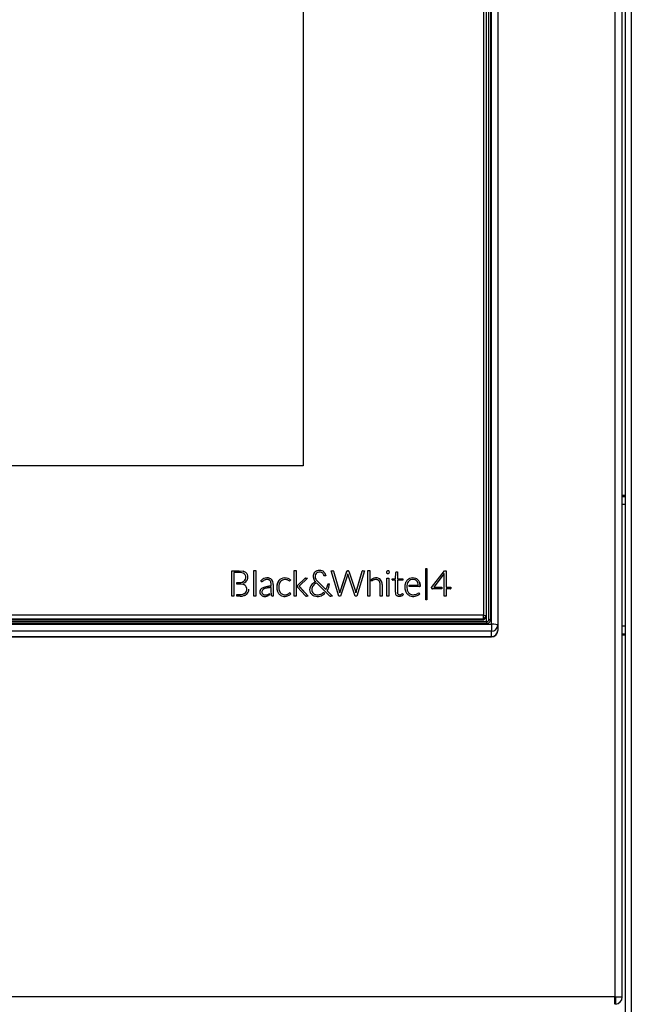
# Model space of a CAD drawing. Header units: millimetres. Extents: x 47 to 352, y 19 to 432.
# Tile 17 of 31: x 117 to 137, y 204 to 236. Entities that reach past the tile are written whole.
import ezdxf
from ezdxf.enums import TextEntityAlignment as Align

# ---------------------------------------------------------------- set-up
doc = ezdxf.new("R2010")
doc.units = ezdxf.units.MM
doc.layers.add('146338PRO-HÜLLEN', color=7, linetype='Continuous')
doc.layers.add('Standard', color=7, linetype='Continuous')
doc.styles.add('SEACAD_Arial', font='arial.ttf')
doc.dimstyles.new('ISO_(mm)', dxfattribs={"dimtxt": 3, "dimasz": 3, "dimexe": 1.5, "dimexo": 0, "dimgap": 0.75, "dimtad": 1, "dimlfac": 5, "dimtxsty": 'SEACAD_Arial', "dimblk1": '_SE_FILLED', "dimblk2": '_SE_FILLED', "dimsah": 1, "dimcen": 1.5, "dimadec": 0, "dimazin": 0, "dimtfac": 0.5, "dimtmove": 0, "dimatfit": 3, "dimfxl": 1, "dimarcsym": 0})

# ---------------------------------------------------------------- blocks, each defined once
blk = doc.blocks.new('SE')
at = {"layer": '146338PRO-HÜLLEN', "color": 7, "linetype": 'Continuous'}
for p, q in [((131.722, 216.508), (131.722, 253.627)), ((131.922, 253.603), (131.922, 216.484)), ((131.462, 253.403), (131.462, 216.798)), ((131.562, 216.786), (131.562, 253.391)), ((131.563, 216.59), (131.563, 253.36)), ((131.623, 253.367), (131.623, 216.619)), ((131.632, 216.649), (131.632, 253.442)), ((131.692, 253.45), (131.692, 216.657)), ((135.686, 249.368), (135.686, 204.54)), ((135.922, 204.54), (135.922, 249.368)), ((136.022, 172.604), (136.022, 249.404)), ((136.222, 172.604), (136.222, 249.404)), ((125.672, 248.609), (125.672, 221.592)), ((125.672, 221.592), (82.172, 221.592)), ((136.022, 220.644), (135.922, 220.644)), ((136.022, 220.604), (135.922, 220.604)), ((135.922, 220.364), (136.022, 220.364)), ((123.382, 218.227), (123.62, 218.227)), ((123.382, 218.227), (123.62, 218.227)), ((123.382, 217.412), (123.382, 218.227)), ((123.62, 218.227), (123.742, 218.214)), ((123.62, 218.227), (123.62, 218.227)), ((123.62, 218.227), (123.742, 218.214)), ((123.742, 218.214), (123.742, 218.213)), ((124.091, 218.231), (124.155, 218.231)), ((124.091, 217.412), (124.091, 218.231)), ((124.091, 218.23), (124.155, 218.23)), ((124.155, 218.231), (124.155, 217.412)), ((125.379, 218.231), (125.443, 218.231)), ((125.379, 217.412), (125.379, 218.231)), ((125.379, 218.23), (125.443, 218.23)), ((125.443, 218.231), (125.443, 217.412)), ((126.05, 218.182), (126.05, 218.182)), ((126.116, 218.222), (126.116, 218.222)), ((126.277, 218.223), (126.277, 218.223)), ((126.338, 218.187), (126.338, 218.187)), ((126.57, 218.227), (126.622, 218.227)), ((126.57, 218.227), (126.622, 218.227)), ((126.817, 217.412), (126.57, 218.227)), ((126.622, 218.227), (126.622, 218.227)), ((126.644, 218.211), (126.84, 217.548)), ((126.644, 218.21), (126.644, 218.211)), ((126.644, 218.21), (126.84, 217.548)), ((126.855, 217.547), (127.074, 218.209)), ((126.855, 217.546), (127.074, 218.208)), ((127.074, 218.209), (127.074, 218.208)), ((127.086, 218.224), (127.086, 218.224)), ((127.099, 218.227), (127.115, 218.227)), ((127.099, 218.227), (127.099, 218.227)), ((127.099, 218.227), (127.115, 218.227)), ((127.115, 218.227), (127.115, 218.227)), ((127.13, 218.222), (127.13, 218.222)), ((127.139, 218.209), (127.359, 217.544)), ((127.139, 218.209), (127.139, 218.209)), ((127.139, 218.209), (127.359, 217.544)), ((127.374, 217.549), (127.569, 218.209)), ((127.374, 217.549), (127.569, 218.208)), ((127.639, 218.222), (127.394, 217.412)), ((127.569, 218.208), (127.569, 218.209)), ((127.578, 218.222), (127.578, 218.222)), ((127.594, 218.227), (127.641, 218.227)), ((127.594, 218.227), (127.594, 218.227)), ((127.594, 218.227), (127.641, 218.227)), ((127.641, 218.227), (127.639, 218.222)), ((127.749, 218.231), (127.813, 218.231)), ((127.749, 217.412), (127.749, 218.231)), ((127.749, 218.23), (127.813, 218.23)), ((127.813, 218.231), (127.813, 217.412)), ((128.353, 218.197), (128.353, 218.197)), ((128.361, 218.21), (128.361, 218.21)), ((128.378, 218.222), (128.378, 218.222)), ((128.419, 218.219), (128.419, 218.22)), ((128.439, 218.199), (128.439, 218.199)), ((128.439, 218.197), (128.439, 218.197)), ((128.653, 218.181), (128.653, 218.182)), ((128.667, 218.187), (128.697, 218.187)), ((128.667, 218.187), (128.667, 218.187)), ((128.667, 218.187), (128.697, 218.187)), ((128.697, 218.187), (128.697, 217.97)), ((129.613, 218.298), (129.641, 218.298)), ((129.613, 218.298), (129.641, 218.298)), ((129.613, 217.293), (129.613, 218.298)), ((129.641, 218.298), (129.641, 217.293)), ((129.797, 217.691), (130.207, 218.229)), ((129.797, 217.691), (130.207, 218.228)), ((130.207, 218.229), (130.207, 218.228)), ((130.207, 218.229), (130.263, 218.229)), ((130.207, 218.228), (130.263, 218.228)), ((130.263, 218.229), (130.263, 217.696)), ((123.448, 218.172), (123.448, 217.412)), ((123.448, 218.172), (123.448, 218.172)), ((123.448, 218.172), (123.448, 217.412)), ((123.62, 218.172), (123.448, 218.172)), ((123.716, 217.864), (123.716, 217.864)), ((123.78, 217.901), (123.78, 217.901)), ((123.816, 217.952), (123.816, 217.952)), ((123.829, 218.171), (123.829, 218.171)), ((123.88, 218.103), (123.88, 218.102)), ((124.309, 217.904), (124.312, 217.906)), ((124.309, 217.904), (124.312, 217.906)), ((124.321, 217.884), (124.309, 217.904)), ((124.312, 217.906), (124.312, 217.906)), ((124.407, 217.975), (124.407, 217.975)), ((124.604, 217.983), (124.604, 217.983)), ((124.663, 217.94), (124.663, 217.94)), ((124.698, 217.872), (124.698, 217.872)), ((124.842, 217.82), (124.894, 217.915)), ((124.894, 217.915), (124.842, 217.82)), ((124.894, 217.915), (124.894, 217.915)), ((124.942, 217.88), (124.903, 217.803)), ((125.251, 217.904), (125.245, 217.899)), ((125.268, 217.928), (125.251, 217.904)), ((125.265, 217.93), (125.268, 217.928)), ((125.265, 217.93), (125.265, 217.93)), ((125.265, 217.93), (125.268, 217.927)), ((125.486, 217.749), (125.724, 217.974)), ((125.486, 217.749), (125.724, 217.974)), ((125.815, 217.988), (125.554, 217.742)), ((125.724, 217.974), (125.724, 217.974)), ((125.733, 217.982), (125.733, 217.981)), ((125.754, 217.988), (125.815, 217.988)), ((125.754, 217.988), (125.754, 217.988)), ((125.754, 217.988), (125.815, 217.988)), ((126.008, 218.124), (126.008, 218.124)), ((126.071, 217.867), (126.071, 217.867)), ((126.077, 217.959), (126.077, 217.959)), ((126.151, 217.868), (126.403, 217.622)), ((126.151, 217.868), (126.151, 217.868)), ((126.151, 217.868), (126.403, 217.621)), ((126.393, 218.066), (126.379, 218.063)), ((126.38, 218.134), (126.38, 218.134)), ((126.397, 218.067), (126.393, 218.066)), ((126.397, 218.07), (126.397, 218.067)), ((126.397, 218.07), (126.397, 218.07)), ((126.397, 218.07), (126.397, 218.067)), ((127.102, 218.115), (126.871, 217.412)), ((127.105, 218.126), (127.102, 218.115)), ((127.109, 218.115), (127.105, 218.126)), ((127.338, 217.415), (127.109, 218.115)), ((127.862, 217.945), (127.864, 217.947)), ((127.862, 217.945), (127.864, 217.947)), ((127.863, 217.893), (127.862, 217.945)), ((127.871, 217.899), (127.863, 217.893)), ((127.864, 217.947), (127.864, 217.947)), ((127.896, 217.968), (127.896, 217.968)), ((128.098, 217.982), (128.098, 217.982)), ((128.159, 217.938), (128.159, 217.938)), ((128.196, 217.866), (128.196, 217.866)), ((128.364, 217.987), (128.427, 217.987)), ((128.364, 217.987), (128.427, 217.987)), ((128.364, 217.412), (128.364, 217.987)), ((128.427, 217.987), (128.427, 217.412)), ((128.536, 217.964), (128.634, 217.971)), ((128.536, 217.964), (128.634, 217.971)), ((128.536, 217.938), (128.536, 217.964)), ((128.633, 217.921), (128.555, 217.921)), ((128.633, 217.538), (128.633, 217.921)), ((128.634, 217.971), (128.648, 218.17)), ((128.634, 217.971), (128.648, 218.169)), ((128.634, 217.971), (128.634, 217.971)), ((128.648, 218.169), (128.648, 218.17)), ((128.697, 217.97), (128.877, 217.97)), ((128.697, 217.97), (128.697, 217.97)), ((128.697, 217.97), (128.877, 217.97)), ((128.697, 217.921), (128.697, 217.538)), ((128.877, 217.921), (128.697, 217.921)), ((128.877, 217.97), (128.877, 217.921)), ((129.006, 217.916), (129.006, 217.916)), ((129.088, 217.976), (129.088, 217.976)), ((129.292, 217.98), (129.292, 217.979)), ((129.387, 217.901), (129.387, 217.901)), ((129.406, 217.864), (129.406, 217.864)), ((130.205, 218.139), (129.87, 217.696)), ((130.204, 218.113), (130.205, 218.134)), ((130.204, 218.113), (130.205, 218.134)), ((130.204, 217.412), (130.204, 218.113)), ((130.205, 218.139), (130.205, 218.139)), ((130.205, 218.134), (130.205, 218.139)), ((130.205, 218.134), (130.205, 218.139)), ((130.205, 218.134), (130.205, 218.134)), ((123.544, 217.85), (123.621, 217.85)), ((123.544, 217.85), (123.621, 217.85)), ((123.544, 217.798), (123.544, 217.85)), ((123.649, 217.798), (123.544, 217.798)), ((123.621, 217.85), (123.621, 217.85)), ((123.746, 217.831), (123.746, 217.831)), ((124.303, 217.623), (124.303, 217.623)), ((124.37, 217.678), (124.37, 217.678)), ((124.484, 217.715), (124.484, 217.715)), ((124.646, 217.731), (124.646, 217.786)), ((124.646, 217.731), (124.646, 217.731)), ((124.646, 217.542), (124.646, 217.685)), ((124.649, 217.497), (124.646, 217.542)), ((124.709, 217.789), (124.709, 217.412)), ((124.842, 217.82), (124.842, 217.82)), ((124.894, 217.482), (124.843, 217.576)), ((124.889, 217.699), (124.889, 217.699)), ((124.903, 217.596), (124.942, 217.52)), ((124.903, 217.596), (124.903, 217.595)), ((124.903, 217.595), (124.942, 217.519)), ((125.485, 217.748), (125.486, 217.749)), ((125.485, 217.748), (125.486, 217.749)), ((125.485, 217.702), (125.485, 217.748)), ((125.744, 217.426), (125.485, 217.702)), ((125.486, 217.749), (125.486, 217.749)), ((125.544, 217.732), (125.538, 217.727)), ((125.538, 217.727), (125.538, 217.727)), ((125.554, 217.742), (125.544, 217.732)), ((125.548, 217.719), (125.561, 217.706)), ((125.548, 217.719), (125.548, 217.719)), ((125.548, 217.719), (125.561, 217.705)), ((125.561, 217.706), (125.833, 217.412)), ((125.561, 217.706), (125.561, 217.705)), ((125.561, 217.705), (125.833, 217.412)), ((125.895, 217.703), (125.895, 217.702)), ((125.936, 217.772), (125.936, 217.772)), ((125.961, 217.552), (125.961, 217.552)), ((125.999, 217.829), (125.999, 217.829)), ((126.108, 217.827), (126.104, 217.831)), ((126.52, 217.425), (126.108, 217.827)), ((126.403, 217.621), (126.403, 217.622)), ((126.442, 217.707), (126.46, 217.786)), ((126.442, 217.583), (126.618, 217.412)), ((126.442, 217.583), (126.442, 217.583)), ((126.442, 217.583), (126.618, 217.411)), ((126.479, 217.806), (126.516, 217.806)), ((126.479, 217.806), (126.516, 217.806)), ((126.516, 217.806), (126.516, 217.805)), ((126.84, 217.548), (126.84, 217.548)), ((126.855, 217.547), (126.855, 217.546)), ((127.359, 217.544), (127.359, 217.544)), ((127.374, 217.549), (127.374, 217.549)), ((128.144, 217.412), (128.144, 217.779)), ((128.208, 217.783), (128.208, 217.412)), ((128.954, 217.826), (128.954, 217.825)), ((129.003, 217.757), (129.001, 217.722)), ((129.001, 217.722), (129.001, 217.712)), ((129.001, 217.722), (129.001, 217.722)), ((129.001, 217.722), (129.001, 217.711)), ((129.001, 217.712), (129.015, 217.601)), ((129.001, 217.711), (129.015, 217.6)), ((129.001, 217.704), (129.001, 217.704)), ((129.015, 217.601), (129.015, 217.6)), ((129.078, 217.762), (129.37, 217.762)), ((129.078, 217.762), (129.37, 217.762)), ((129.078, 217.718), (129.078, 217.762)), ((129.408, 217.718), (129.078, 217.718)), ((129.37, 217.762), (129.37, 217.762)), ((129.796, 217.689), (129.797, 217.691)), ((129.796, 217.689), (129.797, 217.691)), ((129.802, 217.66), (129.796, 217.689)), ((129.797, 217.691), (129.797, 217.691)), ((130.13, 217.643), (129.826, 217.643)), ((129.87, 217.696), (130.13, 217.696)), ((129.87, 217.696), (129.87, 217.695)), ((129.87, 217.695), (130.13, 217.695)), ((130.13, 217.696), (130.13, 217.643)), ((130.263, 217.696), (130.412, 217.696)), ((130.263, 217.696), (130.263, 217.695)), ((130.263, 217.695), (130.412, 217.695)), ((130.263, 217.643), (130.263, 217.412)), ((130.392, 217.643), (130.263, 217.643)), ((130.412, 217.696), (130.412, 217.661)), ((130.412, 217.661), (130.412, 217.661)), ((123.448, 217.412), (123.382, 217.412)), ((123.544, 217.468), (123.649, 217.468)), ((123.544, 217.412), (123.544, 217.468)), ((123.544, 217.467), (123.649, 217.467)), ((123.65, 217.412), (123.544, 217.412)), ((123.649, 217.468), (123.649, 217.467)), ((123.808, 217.512), (123.808, 217.512)), ((124.155, 217.412), (124.091, 217.412)), ((124.353, 217.509), (124.353, 217.508)), ((124.363, 217.491), (124.363, 217.49)), ((124.409, 217.458), (124.435, 217.452)), ((124.409, 217.458), (124.435, 217.452)), ((124.435, 217.452), (124.513, 217.458)), ((124.435, 217.452), (124.513, 217.458)), ((124.513, 217.458), (124.513, 217.458)), ((124.58, 217.439), (124.56, 217.429)), ((124.566, 217.479), (124.566, 217.479)), ((124.575, 217.485), (124.58, 217.489)), ((124.575, 217.485), (124.58, 217.489)), ((124.575, 217.485), (124.575, 217.485)), ((124.58, 217.489), (124.588, 217.495)), ((124.58, 217.489), (124.588, 217.495)), ((124.58, 217.489), (124.58, 217.489)), ((124.588, 217.444), (124.58, 217.439)), ((124.588, 217.495), (124.588, 217.444)), ((124.649, 217.497), (124.649, 217.497)), ((124.657, 217.431), (124.649, 217.497)), ((124.709, 217.412), (124.683, 217.412)), ((124.942, 217.52), (124.942, 217.519)), ((125.03, 217.463), (125.03, 217.463)), ((125.15, 217.466), (125.15, 217.465)), ((125.176, 217.476), (125.176, 217.476)), ((125.225, 217.508), (125.238, 217.517)), ((125.225, 217.508), (125.238, 217.516)), ((125.225, 217.508), (125.225, 217.508)), ((125.238, 217.517), (125.238, 217.516)), ((125.258, 217.511), (125.276, 217.489)), ((125.258, 217.511), (125.258, 217.511)), ((125.258, 217.511), (125.276, 217.489)), ((125.276, 217.489), (125.274, 217.486)), ((125.443, 217.412), (125.379, 217.412)), ((125.833, 217.412), (125.775, 217.412)), ((126.004, 217.499), (126.004, 217.499)), ((126.062, 217.467), (126.062, 217.467)), ((126.201, 217.465), (126.201, 217.465)), ((126.267, 217.49), (126.267, 217.49)), ((126.324, 217.528), (126.327, 217.531)), ((126.324, 217.528), (126.327, 217.531)), ((126.324, 217.528), (126.324, 217.528)), ((126.327, 217.531), (126.33, 217.535)), ((126.327, 217.531), (126.33, 217.534)), ((126.327, 217.531), (126.327, 217.531)), ((126.33, 217.535), (126.366, 217.499)), ((126.33, 217.535), (126.33, 217.534)), ((126.33, 217.534), (126.366, 217.499)), ((126.366, 217.499), (126.36, 217.492)), ((126.618, 217.412), (126.556, 217.412)), ((126.871, 217.412), (126.817, 217.412)), ((126.846, 217.522), (126.847, 217.517)), ((126.846, 217.522), (126.846, 217.522)), ((126.846, 217.522), (126.847, 217.517)), ((126.847, 217.517), (126.848, 217.521)), ((126.848, 217.521), (126.847, 217.517)), ((126.847, 217.517), (126.847, 217.516)), ((126.848, 217.521), (126.848, 217.521)), ((127.339, 217.412), (127.338, 217.415)), ((127.394, 217.412), (127.339, 217.412)), ((127.366, 217.52), (127.367, 217.517)), ((127.366, 217.52), (127.366, 217.519)), ((127.367, 217.517), (127.366, 217.519)), ((127.367, 217.517), (127.368, 217.523)), ((127.367, 217.517), (127.368, 217.522)), ((127.367, 217.517), (127.367, 217.517)), ((127.368, 217.522), (127.368, 217.523)), ((127.813, 217.412), (127.749, 217.412)), ((128.208, 217.412), (128.144, 217.412)), ((128.427, 217.412), (128.364, 217.412)), ((128.697, 217.538), (128.697, 217.538)), ((128.701, 217.509), (128.701, 217.509)), ((128.71, 217.487), (128.71, 217.487)), ((128.742, 217.461), (128.742, 217.461)), ((128.805, 217.462), (128.805, 217.462)), ((128.832, 217.476), (128.832, 217.476)), ((128.848, 217.488), (128.848, 217.488)), ((128.874, 217.487), (128.891, 217.46)), ((128.874, 217.487), (128.874, 217.487)), ((128.874, 217.487), (128.891, 217.459)), ((128.891, 217.46), (128.889, 217.457)), ((129.057, 217.521), (129.057, 217.52)), ((129.146, 217.465), (129.146, 217.465)), ((129.333, 217.487), (129.333, 217.487)), ((129.366, 217.507), (129.366, 217.508)), ((129.403, 217.51), (129.42, 217.489)), ((129.403, 217.51), (129.403, 217.51)), ((129.403, 217.51), (129.42, 217.489)), ((129.42, 217.489), (129.419, 217.488)), ((129.641, 217.293), (129.613, 217.293)), ((130.263, 217.412), (130.204, 217.412)), ((131.462, 216.798), (76.382, 216.798)), ((76.382, 216.687), (131.462, 216.687)), ((131.462, 216.638), (76.382, 216.638)), ((131.462, 216.687), (131.462, 216.798)), ((131.462, 216.798), (131.562, 216.786)), ((131.562, 216.786), (131.462, 216.687)), ((131.462, 216.638), (131.562, 216.737)), ((131.462, 216.687), (131.462, 216.638)), ((131.562, 216.737), (131.562, 216.786)), ((131.629, 216.633), (131.632, 216.649)), ((76.122, 216.508), (131.722, 216.508)), ((131.722, 216.285), (76.122, 216.285)), ((131.572, 216.59), (76.271, 216.59)), ((131.572, 216.537), (76.271, 216.537)), ((131.572, 216.537), (131.572, 216.59)), ((131.722, 216.508), (131.722, 216.285)), ((131.722, 216.115), (131.722, 216.285)), ((131.922, 216.484), (131.922, 216.313)), ((131.922, 216.3), (131.922, 216.313)), ((136.022, 216.444), (135.922, 216.444)), ((76.122, 216.115), (131.722, 216.115)), ((76.122, 216.1), (131.722, 216.1)), ((131.722, 216.115), (131.722, 216.1)), ((135.922, 216.204), (136.022, 216.204)), ((135.922, 216.164), (136.022, 216.164)), ((135.686, 204.54), (72.158, 204.54)), ((135.686, 204.304), (135.686, 204.54)), ((135.686, 204.54), (135.922, 204.54)), ((135.7, 204.506), (135.7, 204.304))]:
    blk.add_line(p, q, dxfattribs=at)
for centre, radius, start, end in [((123.684, 217.982), 0.239, 52.3869, 75.9208), ((123.684, 217.982), 0.239, 52.3869, 75.9208), ((126.198, 218), 0.236, 70.6136, 110.2809), ((126.198, 218), 0.236, 70.6122, 110.2824), ((126.198, 218.018), 0.167, 68.7251, 110.0638), ((128.395, 218.178), 0.0487, 23.7464, 25.6754), ((128.395, 218.178), 0.0487, 23.7463, 25.6754), ((123.639, 217.922), 0.251, 56.5609, 94.3767), ((123.669, 218.014), 0.16, 337.1973, 47.1224), ((123.669, 218.014), 0.16, 337.196, 10.9976), ((123.685, 218.023), 0.211, 340.9071, 22.0442), ((123.685, 218.023), 0.211, 357.967, 22.042), ((124.516, 217.736), 0.262, 70.4541, 114.4157), ((124.516, 217.735), 0.262, 70.4527, 114.4164), ((125.087, 217.704), 0.293, 69.7784, 114.5731), ((125.087, 217.701), 0.296, 70.0186, 114.3329), ((125.091, 217.716), 0.229, 75.2948, 112.2483), ((126.203, 218.043), 0.21, 157.3368, 205.7328), ((126.203, 218.043), 0.21, 157.3378, 188.3576), ((126.215, 218.043), 0.162, 157.4091, 211.2858), ((126.216, 218.043), 0.162, 176.8379, 211.2776), ((126.437, 218.176), 0.42, 211.1558, 227.1517), ((126.437, 218.176), 0.42, 211.1558, 227.1517), ((128.013, 217.755), 0.243, 69.5222, 118.5908), ((128.013, 217.754), 0.243, 69.5177, 118.5946), ((129.195, 217.722), 0.275, 69.2797, 112.8305), ((129.195, 217.722), 0.275, 69.2794, 112.8308), ((129.196, 217.738), 0.209, 69.621, 110.6224), ((129.196, 217.784), 0.17, 18.3932, 41.858), ((123.69, 217.601), 0.192, 51.2952, 75.176), ((123.693, 217.635), 0.168, 312.9774, 25.6904), ((123.693, 217.635), 0.168, 312.9774, 349.6619), ((123.725, 217.631), 0.205, 333.9729, 0.4454), ((124.427, 217.547), 0.146, 148.3435, 204.9096), ((124.427, 217.546), 0.146, 148.3435, 186.1377), ((124.445, 217.519), 0.176, 115.5548, 143.9559), ((124.445, 217.519), 0.176, 115.5548, 143.9559), ((124.444, 217.551), 0.0998, 145.6788, 204.9521), ((125.247, 217.699), 0.423, 163.4192, 197.0285), ((125.247, 217.699), 0.423, 163.4192, 175.0657), ((125.28, 217.7), 0.391, 164.7568, 195.4376), ((125.28, 217.699), 0.391, 180.0996, 195.4376), ((126.098, 217.622), 0.218, 158.4009, 205.302), ((126.098, 217.622), 0.219, 158.4492, 179.0767), ((126.125, 217.627), 0.18, 159.724, 204.6373), ((126.125, 217.627), 0.18, 179.3304, 204.6387), ((126.05, 217.836), 0.413, 341.7406, 352.9998), ((126.479, 217.788), 0.0179, 89.8893, 152.5822), ((126.479, 217.788), 0.0182, 90.365, 152.0492), ((129.341, 217.706), 0.405, 162.7719, 197.8661), ((129.348, 217.706), 0.412, 163.0846, 179.0779), ((129.217, 217.665), 0.275, 197.7388, 220.9031), ((129.233, 217.664), 0.227, 196.2322, 219.2103), ((129.235, 217.665), 0.229, 196.3434, 219.098), ((123.666, 217.712), 0.244, 265.999, 305.4616), ((123.666, 217.711), 0.244, 265.999, 305.4616), ((123.701, 217.666), 0.248, 285.5239, 309.6035), ((124.447, 217.654), 0.252, 254.8317, 283.2647), ((124.681, 217.436), 0.0242, 190.9734, 274.9222), ((125.077, 217.671), 0.268, 247.2451, 283.09), ((125.085, 217.68), 0.224, 255.5935, 286.8971), ((125.085, 217.68), 0.224, 255.5935, 286.8971), ((126.125, 217.713), 0.31, 252.3717, 284.9873), ((126.135, 217.704), 0.248, 253.0964, 285.5562), ((126.135, 217.704), 0.248, 253.0964, 285.5562), ((126.317, 217.532), 0.0586, 308.771, 316.5073), ((128.772, 217.555), 0.0992, 252.6779, 289.3344), ((128.772, 217.555), 0.0992, 252.6836, 289.3288), ((129.205, 217.701), 0.298, 249.2147, 282.3364), ((129.211, 217.725), 0.268, 255.9659, 285.0238), ((129.211, 217.722), 0.265, 255.915, 285.2827), ((131.573, 216.657), 0.12, 269.7838, 359.7875), ((131.572, 216.65), 0.0598, 269.8383, 359.733), ((131.722, 216.3), 0.2, 270, 0), ((135.686, 204.54), 0.036, 270, 293.1311), ((135.686, 204.54), 0.036, 293.1311, 0), ((135.686, 204.54), 0.236, 273.4355, 0)]:
    blk.add_arc(centre, radius, start, end, dxfattribs=at)
for centre, major_axis, ratio, start_param, end_param in [((126.173, 218.051), (-0.181, 0), 0.992546, 5.464334, 5.863295), ((126.173, 218.051), (-0.181, 0), 0.992546, 5.464322, 5.863295), ((126.184, 218.038), (-0.198, 0), 0.992546, 5.064113, 5.458779), ((126.184, 218.037), (-0.198, 0), 0.992546, 5.064113, 5.458768), ((126.19, 218.044), (-0.14, 0), 0.992546, 5.067638, 5.273142), ((126.202, 218.029), (0.21, 0), 0.992546, 0.865078, 1.207815), ((126.202, 218.029), (0.21, 0), 0.992546, 0.865078, 1.207815), ((126.218, 218.05), (0.183, 0), 0.992546, 0.482082, 0.852933), ((126.218, 218.05), (0.183, 0), 0.992546, 0.482082, 0.852933), ((126.622, 218.204), (0.0236, 0), 0.992546, 0.285046, 1.570796), ((126.622, 218.204), (0.0236, 0), 0.992546, 0.285046, 1.570796), ((127.101, 218.2), (-0.0287, 0), 0.992546, 5.257158, 5.965966), ((127.101, 218.199), (-0.0287, 0), 0.992546, 5.257158, 5.965966), ((127.099, 218.204), (-0.0234, 0), 0.992546, 4.712389, 5.25716), ((127.099, 218.204), (-0.0234, 0), 0.992546, 4.712389, 5.25716), ((127.115, 218.204), (0.0239, 0), 0.992546, 0.881942, 1.593334), ((127.115, 218.204), (0.0239, 0), 0.992546, 0.881912, 1.593327), ((127.109, 218.198), (0.0317, 0), 0.992546, 0.345638, 0.847004), ((127.109, 218.198), (0.0317, 0), 0.992546, 0.345638, 0.846968), ((127.591, 218.203), (-0.0234, 0), 0.992546, 5.331213, 6.030792), ((127.591, 218.203), (-0.0234, 0), 0.992546, 5.331164, 6.030792), ((127.593, 218.203), (-0.0247, 0), 0.992546, 4.686327, 5.396581), ((127.593, 218.203), (-0.0247, 0), 0.992546, 4.686336, 5.396535), ((128.394, 218.179), (0.0447, 0), 0.992546, 2.726583, 3.559276), ((128.394, 218.179), (0.0447, 0), 0.992546, 2.726581, 3.14032), ((128.397, 218.179), (-0.0479, 0), 0.992546, 5.560421, 5.88645), ((128.397, 218.179), (-0.0479, 0), 0.992546, 5.560421, 5.886455), ((128.396, 218.18), (-0.0466, 0), 0.992546, 5.116616, 5.5604), ((128.396, 218.18), (-0.0466, 0), 0.992546, 5.116617, 5.5604), ((128.396, 218.18), (-0.0462, 0), 0.992546, 4.178754, 5.117134), ((128.396, 218.18), (-0.0462, 0), 0.992546, 4.178754, 5.117134), ((128.395, 218.178), (0.0485, 0), 0.992546, 0.445206, 1.037161), ((128.395, 218.178), (0.0485, 0), 0.992546, 0.445206, 1.037161), ((128.399, 218.179), (-0.0444, 0), 0.992546, 2.719841, 3.568056), ((128.399, 218.179), (-0.0444, 0), 0.992546, 3.141593, 3.568041), ((128.668, 218.168), (-0.0207, 0), 0.992546, 5.533516, 6.184375), ((128.668, 218.167), (-0.0207, 0), 0.992546, 5.533509, 6.184378), ((128.666, 218.17), (0.0168, 0), 0.992546, 1.50492, 2.400197), ((128.666, 218.17), (-0.0167, 0), 0.992546, 4.647006, 5.541787), ((123.656, 218.041), (0.187, 0), 0.992546, 5.03515, 5.431555), ((123.656, 218.04), (0.187, 0), 0.992546, 5.03515, 5.431555), ((123.681, 218.008), (0.147, 0), 0.992546, 5.449965, 5.885301), ((123.681, 218.008), (0.147, 0), 0.992546, 5.449965, 5.885301), ((123.692, 218.032), (0.208, 0), 0.992546, 5.244996, 5.580592), ((123.72, 218.039), (0.173, 0), 0.992546, 0.38218, 0.884339), ((123.72, 218.038), (0.173, 0), 0.992546, 0.38218, 0.884339), ((123.706, 218.021), (0.19, 0), 0.992546, 5.575755, 5.922878), ((124.555, 217.672), (-0.339, 0), 0.992546, 5.163801, 5.51279), ((124.555, 217.672), (-0.339, 0), 0.992546, 5.163801, 5.51279), ((124.571, 217.655), (-0.308, 0), 0.992546, 5.32404, 5.439261), ((124.534, 217.707), (-0.245, 0), 0.992546, 5.076379, 5.32404), ((124.543, 217.84), (0.156, 0), 0.992546, 0.701956, 1.175222), ((124.543, 217.84), (0.156, 0), 0.992546, 0.701956, 1.175222), ((123.711, 216.852), (0.887, 1.067), 0.278469, 5.959702, 6.226621), ((124.514, 217.821), (0.191, 0), 0.992546, 0.272502, 0.678902), ((124.514, 217.821), (0.191, 0), 0.992546, 0.272502, 0.678902), ((124.398, 217.789), (0.312, 0), 0.992546, 0, 0.272502), ((124.398, 217.789), (0.312, 0), 0.992546, 0, 0.272502), ((125.067, 217.768), (-0.228, 0), 0.992546, 5.174752, 5.575348), ((125.067, 217.768), (-0.228, 0), 0.992546, 5.174752, 5.575348), ((125.075, 217.775), (-0.169, 0), 0.992546, 5.138005, 5.611252), ((125.085, 217.722), (0.227, 0), 0.992546, 1.153487, 1.281791), ((125.093, 217.74), (0.207, 0), 0.992546, 0.926201, 1.153487), ((125.092, 217.746), (0.254, 0), 0.992546, 0.822454, 1.183913), ((125.092, 217.745), (0.254, 0), 0.992546, 0.822454, 1.183913), ((125.776, 217.92), (-0.0753, 0), 0.992546, 5.318411, 5.473995), ((125.776, 217.92), (-0.0753, 0), 0.992546, 5.318411, 5.473995), ((125.754, 217.951), (0.0372, 0), 0.992546, 1.570796, 2.176819), ((125.754, 217.951), (0.0372, 0), 0.992546, 1.570796, 2.176819), ((126.2, 217.54), (-0.354, 0), 0.992546, 5.087491, 5.318069), ((126.2, 217.54), (-0.354, 0), 0.992546, 5.087491, 5.31807), ((126.355, 218.12), (-0.381, 0), 0.992546, 0.459981, 0.730551), ((126.185, 218.052), (-0.131, 0), 0.992546, 5.273815, 5.856238), ((126.195, 218.04), (0.149, 0), 0.992546, 0.794113, 1.126647), ((126.201, 218.047), (0.139, 0), 0.992546, 0.469291, 0.787), ((126.158, 218.024), (0.188, 0), 0.992546, 0.28506, 0.47772), ((126.359, 218.081), (-0.0217, 0), 0.992546, 0.200335, 0.859944), ((126.245, 218.064), (0.152, 0), 0.992546, 0.039619, 0.482082), ((126.245, 218.064), (0.152, 0), 0.992546, 0.039966, 0.482082), ((128.05, 217.701), (-0.309, 0), 0.992546, 5.231926, 5.356292), ((128.05, 217.701), (-0.309, 0), 0.992546, 5.231926, 5.356292), ((128.034, 217.691), (-0.265, 0), 0.992546, 5.253707, 5.373518), ((128.036, 217.834), (0.161, 0), 0.992546, 0.707059, 1.181216), ((128.036, 217.834), (0.161, 0), 0.992546, 0.707059, 1.181216), ((127.191, 216.949), (0.905, 0.965), 0.307594, 5.966298, 6.240973), ((128.006, 217.814), (0.198, 0), 0.992546, 0.269918, 0.684195), ((128.006, 217.814), (0.198, 0), 0.992546, 0.269918, 0.684195), ((127.891, 217.783), (0.316, 0), 0.992546, 0, 0.269918), ((127.891, 217.782), (0.316, 0), 0.992546, 0, 0.269918), ((128.398, 218.182), (-0.0493, 0), 0.992546, 0.425644, 0.786192), ((128.398, 218.182), (-0.0502, 0), 0.992546, 0.79456, 1.052814), ((128.396, 218.179), (0.0458, 0), 0.992546, 4.194418, 5.192753), ((128.394, 218.182), (0.0491, 0), 0.992546, 5.192753, 5.604834), ((128.391, 218.184), (0.053, 0), 0.992546, 5.604834, 5.836155), ((128.554, 217.938), (-0.0171, 0), 0.992546, 0, 1.222484), ((128.555, 217.942), (-0.0213, 0), 0.992546, 1.222484, 1.570796), ((129.207, 217.744), (-0.266, 0), 0.992546, 5.571343, 5.968002), ((129.207, 217.744), (-0.266, 0), 0.992546, 5.571343, 5.968002), ((129.183, 217.76), (-0.237, 0), 0.992546, 5.123292, 5.55781), ((129.183, 217.76), (-0.237, 0), 0.992546, 5.123292, 5.55781), ((129.206, 217.759), (-0.198, 0), 0.992546, 5.513067, 5.882087), ((129.185, 217.774), (-0.173, 0), 0.992546, 5.084464, 5.494785), ((129.213, 217.799), (0.148, 0), 0.992546, 0.735492, 1.180904), ((129.213, 217.79), (0.207, 0), 0.992546, 0.573329, 1.175736), ((129.213, 217.79), (0.207, 0), 0.992546, 0.573329, 1.175731), ((129.188, 217.774), (0.237, 0), 0.992546, 0.393329, 0.573328), ((129.188, 217.774), (0.237, 0), 0.992546, 0.393329, 0.573328), ((123.654, 217.469), (0.332, 0), 0.992546, 1.309222, 1.583212), ((123.677, 218.052), (0.234, 0), 0.992546, 5.011401, 5.254384), ((123.722, 217.646), (0.138, 0), 0.992546, 0.471427, 0.874145), ((124.571, 217.273), (-0.407, 0), 0.992546, 4.859581, 5.105074), ((124.661, 216.745), (-0.994, 0), 0.992546, 4.72679, 4.891267), ((124.661, 216.744), (-0.994, 0), 0.992546, 4.72679, 4.891267), ((124.668, 216.678), (-1.015, 0), 0.992546, 4.734007, 4.867499), ((125.504, 217.676), (0.0617, 0), 0.992546, 0.794818, 0.994648), ((125.504, 217.675), (0.0617, 0), 0.992546, 0.794829, 0.994648), ((126.138, 217.607), (-0.261, 0), 0.992546, 5.591859, 5.905608), ((126.138, 217.607), (-0.261, 0), 0.992546, 5.591859, 5.905608), ((126.169, 217.58), (-0.303, 0), 0.992546, 5.310423, 5.589978), ((126.169, 217.58), (-0.303, 0), 0.992546, 5.310423, 5.589978), ((126.157, 217.615), (-0.215, 0), 0.992546, 5.620589, 5.928337), ((126.114, 217.629), (-0.172, 0), 0.992546, 0.473831, 0.875088), ((126.114, 217.629), (-0.172, 0), 0.992546, 0.473831, 0.875087), ((126.191, 217.586), (-0.26, 0), 0.992546, 5.337119, 5.60943), ((126.242, 217.513), (-0.35, 0), 0.992546, 5.119509, 5.332031), ((126.046, 217.836), (0.417, 0), 0.992546, 5.738244, 5.96573), ((126.046, 217.836), (0.417, 0), 0.992546, 5.738244, 5.96573), ((126.075, 217.831), (0.444, 0), 0.992546, 5.686215, 5.990813), ((126.492, 217.782), (-0.0329, 0), 0.992546, 5.809919, 6.15582), ((126.492, 217.782), (-0.0329, 0), 0.992546, 5.809711, 6.115279), ((126.135, 217.813), (0.381, 0), 0.992546, 5.990813, 6.262539), ((126.578, 217.472), (0.273, 0), 0.992546, 0.184926, 0.285046), ((126.578, 217.472), (0.273, 0), 0.992546, 0.184926, 0.285046), ((127.076, 217.475), (-0.232, 0), 0.992546, 5.965966, 6.08014), ((127.076, 217.475), (-0.232, 0), 0.992546, 5.965966, 6.08014), ((127.067, 217.449), (0.308, 0), 0.992546, 0.23306, 0.317218), ((127.067, 217.449), (0.308, 0), 0.992546, 0.23306, 0.317218), ((127.61, 217.48), (-0.247, 0), 0.992546, 5.99812, 6.107839), ((127.61, 217.48), (-0.247, 0), 0.992546, 5.99812, 6.107839), ((129.283, 217.727), (-0.281, 0), 0.992546, 5.883933, 6.177545), ((129.126, 217.761), (0.244, 0), 0.992546, 0.001556, 0.318807), ((129.409, 217.737), (-0.0193, 0), 0.992546, 1.510677, 2.396678), ((129.824, 217.665), (-0.0222, 0), 0.992546, 0.217142, 0.897782), ((129.825, 217.669), (-0.0257, 0), 0.992546, 0.954283, 1.618373), ((130.393, 217.664), (-0.0213, 0), 0.992546, 1.511731, 2.280791), ((130.392, 217.661), (-0.0196, 0), 0.992546, 2.418699, 3.169644), ((130.392, 217.661), (-0.0196, 0), 0.992546, 3.141593, 3.169637), ((123.656, 217.824), (-0.415, 0), 0.992546, 1.555868, 1.842116), ((123.733, 217.621), (0.194, 0), 0.992546, 5.423469, 5.856056), ((124.419, 217.541), (-0.136, 0), 0.992546, 0.424124, 0.861546), ((124.425, 217.552), (-0.148, 0), 0.992546, 0.882416, 1.27238), ((124.442, 217.548), (-0.0978, 0), 0.992546, 0.415009, 0.628077), ((124.442, 217.547), (-0.0978, 0), 0.992546, 0.415008, 0.628141), ((124.437, 217.544), (-0.0909, 0), 0.992546, 0.629657, 1.255495), ((124.437, 217.544), (-0.0909, 0), 0.992546, 0.629726, 1.258019), ((124.455, 217.638), (0.235, 0), 0.992546, 4.923472, 5.174709), ((124.456, 217.678), (0.229, 0), 0.992546, 4.964454, 5.213781), ((124.456, 217.678), (0.229, 0), 0.992546, 4.964454, 5.213781), ((124.537, 217.532), (0.0611, 0), 0.992546, 5.213781, 5.399742), ((124.537, 217.532), (0.0611, 0), 0.992546, 5.213781, 5.399742), ((125.062, 217.625), (-0.22, 0), 0.992546, 0.707379, 1.15832), ((125.073, 217.624), (-0.168, 0), 0.992546, 0.676535, 1.311294), ((125.073, 217.624), (-0.168, 0), 0.992546, 0.676535, 1.311294), ((125.088, 217.671), (0.267, 0), 0.992546, 4.899365, 5.118132), ((125.081, 217.673), (0.22, 0), 0.992546, 5.032155, 5.157593), ((125.081, 217.673), (0.22, 0), 0.992546, 5.032155, 5.157593), ((125.087, 217.662), (0.207, 0), 0.992546, 5.157593, 5.44001), ((125.087, 217.661), (0.207, 0), 0.992546, 5.157593, 5.44001), ((125.11, 217.627), (0.217, 0), 0.992546, 5.104012, 5.349954), ((125.244, 217.5), (0.0182, 0), 0.992546, 0.683315, 1.918814), ((125.244, 217.499), (0.0182, 0), 0.992546, 0.683315, 1.918814), ((125.144, 217.586), (0.164, 0), 0.992546, 5.332743, 5.623348), ((125.779, 217.456), (-0.0459, 0), 0.992546, 0.701207, 1.09214), ((125.774, 217.45), (-0.0388, 0), 0.992546, 1.142193, 1.580094), ((126.098, 217.626), (-0.22, 0), 0.992546, 0.459738, 0.86585), ((126.108, 217.641), (-0.238, 0), 0.992546, 0.873338, 1.244191), ((126.119, 217.637), (-0.181, 0), 0.992546, 0.881946, 1.253513), ((126.119, 217.637), (-0.181, 0), 0.992546, 0.881945, 1.253512), ((126.124, 217.766), (0.313, 0), 0.992546, 4.961044, 5.187739), ((126.124, 217.766), (0.313, 0), 0.992546, 4.961044, 5.187739), ((126.118, 217.772), (0.372, 0), 0.992546, 4.950793, 5.175334), ((126.126, 217.759), (0.306, 0), 0.992546, 5.193647, 5.417169), ((126.126, 217.759), (0.306, 0), 0.992546, 5.193647, 5.417171), ((126.101, 217.797), (0.402, 0), 0.992546, 5.185354, 5.392824), ((126.557, 217.462), (-0.052, 0), 0.992546, 0.779091, 1.173639), ((126.555, 217.474), (-0.0633, 0), 0.992546, 1.29007, 1.586804), ((129.44, 218.322), (-0.769, -0.89), 0.274862, 5.975166, 6.264693), ((128.815, 217.538), (-0.118, 0), 0.992546, 0, 0.251111), ((128.815, 217.538), (-0.118, 0), 0.992546, 0, 0.251111), ((128.782, 217.53), (-0.0844, 0), 0.992546, 0.251113, 0.535041), ((128.782, 217.53), (-0.0844, 0), 0.992546, 0.251113, 0.535041), ((128.762, 217.518), (-0.0605, 0), 0.992546, 0.535044, 1.243949), ((128.762, 217.517), (-0.0605, 0), 0.992546, 0.535044, 1.24395), ((128.752, 217.595), (0.144, 0), 0.992546, 5.087292, 5.298091), ((128.752, 217.595), (0.144, 0), 0.992546, 5.087292, 5.298091), ((128.741, 217.611), (0.163, 0), 0.992546, 5.298091, 5.4207), ((128.741, 217.611), (0.163, 0), 0.992546, 5.298091, 5.4207), ((128.767, 217.569), (0.166, 0), 0.992546, 5.111151, 5.533702), ((129.185, 217.639), (-0.234, 0), 0.992546, 0.721858, 1.193049), ((129.19, 217.631), (-0.172, 0), 0.992546, 0.696918, 1.316924), ((129.19, 217.63), (-0.172, 0), 0.992546, 0.696898, 1.316924), ((129.196, 217.779), (0.379, 0), 0.992546, 4.905401, 5.081461), ((129.205, 217.73), (0.276, 0), 0.992546, 4.99004, 5.193693), ((129.205, 217.73), (0.276, 0), 0.992546, 4.99004, 5.193693), ((129.242, 217.662), (0.251, 0), 0.992546, 5.081461, 5.331873), ((129.198, 217.74), (0.288, 0), 0.992546, 5.19986, 5.337264), ((129.198, 217.739), (0.288, 0), 0.992546, 5.19986, 5.337264), ((129.294, 217.588), (0.161, 0), 0.992546, 5.331873, 5.603772), ((131.722, 216.484), (-0.2, 0), 0.121869, 3.141593, 4.712389), ((131.722, 216.484), (0.2, 0), 0.992546, 4.712389, 6.283185), ((131.722, 216.313), (0.2, 0), 0.992546, 4.712389, 6.283185)]:
    blk.add_ellipse(centre, major_axis=major_axis, ratio=ratio, start_param=start_param, end_param=end_param, dxfattribs=at)
for points, degree, knots in [([(123.621, 217.85), (123.658, 217.85), (123.69, 217.855), (123.716, 217.864), (123.716, 217.864), (123.716, 217.864), (123.716, 217.864)], 3, [0, 0, 0, 0, 0.999962, 0.999962, 0.999962, 1, 1, 1, 1]), ([(123.621, 217.85), (123.658, 217.85), (123.69, 217.855), (123.716, 217.864), (123.716, 217.864), (123.716, 217.864), (123.716, 217.864)], 3, [0, 0, 0, 0, 0.999962, 0.999962, 0.999962, 1, 1, 1, 1]), ([(124.366, 217.884), (124.352, 217.871), (124.342, 217.872), (124.328, 217.872), (124.321, 217.884)], 2, [0, 0, 0, 0.5, 0.5, 1, 1, 1]), ([(124.613, 217.904), (124.582, 217.943), (124.516, 217.945), (124.477, 217.945), (124.447, 217.933)], 2, [0, 0, 0, 0.5, 0.5, 1, 1, 1]), ([(125.245, 217.899), (125.245, 217.899), (125.245, 217.899), (125.245, 217.899), (125.24, 217.895), (125.231, 217.894), (125.217, 217.904)], 3, [0, 0, 0, 0, 0.000236, 0.000236, 0.000236, 1, 1, 1, 1]), ([(128.108, 217.901), (128.094, 217.918), (128.073, 217.929), (128.045, 217.944), (127.999, 217.945), (127.945, 217.945), (127.897, 217.916)], 2, [0, 0, 0, 0.2, 0.2, 0.5, 0.5, 1, 1, 1]), ([(129.407, 217.864), (129.427, 217.809), (129.428, 217.75), (129.429, 217.73), (129.424, 217.724)], 2, [0, 0, 0, 0.5, 0.5, 1, 1, 1]), ([(129.428, 217.743), (129.428, 217.746), (129.428, 217.75), (129.427, 217.809), (129.407, 217.864)], 2, [0.4049357, 0.4049357, 0.4049357, 0.5, 0.5, 0.9997305, 0.9997305, 0.9997305]), ([(124.416, 217.646), (124.416, 217.646), (124.416, 217.646), (124.416, 217.646), (124.391, 217.635), (124.373, 217.622), (124.361, 217.607)], 3, [0, 0, 0, 0, 0.000081, 0.000081, 0.000081, 1, 1, 1, 1]), ([(124.37, 217.678), (124.399, 217.693), (124.438, 217.706), (124.484, 217.715), (124.484, 217.715), (124.484, 217.715), (124.484, 217.715)], 3, [0, 0, 0, 0, 0.999976, 0.999976, 0.999976, 1, 1, 1, 1]), ([(124.37, 217.678), (124.399, 217.693), (124.438, 217.706), (124.484, 217.715), (124.484, 217.715), (124.484, 217.715), (124.484, 217.715)], 3, [0, 0, 0, 0, 0.999976, 0.999976, 0.999976, 1, 1, 1, 1]), ([(128.832, 217.417), (128.796, 217.402), (128.76, 217.402), (128.699, 217.403), (128.666, 217.436)], 2, [0, 0, 0, 0.5, 0.5, 1, 1, 1]), ([(131.692, 216.657), (131.677, 216.657), (131.661, 216.656), (131.639, 216.653), (131.633, 216.651), (131.632, 216.649)], 3, [0, 0, 0, 0, 0.5, 0.5, 1, 1, 1, 1])]:
    blk.add_open_spline(points, degree=degree, knots=knots, dxfattribs=at)
for points in [[(126.379, 218.063), (126.361, 218.059), (126.352, 218.058), (126.345, 218.064)], [(128.848, 217.488), (128.859, 217.498), (128.867, 217.496), (128.874, 217.487)], [(128.848, 217.488), (128.859, 217.498), (128.867, 217.496), (128.874, 217.487)], [(129.366, 217.508), (129.386, 217.522), (129.396, 217.52), (129.403, 217.51)], [(129.366, 217.507), (129.386, 217.522), (129.396, 217.52), (129.403, 217.51)]]:
    blk.add_open_spline(points, degree=3, dxfattribs=at)
blk = doc.blocks.new('DMBLK9')
at = {"layer": 'Standard', "linetype": 'Continuous'}
for points in [[(72.482, 288.732), (69.482, 288.232), (72.482, 287.732)], [(153.762, 288.732), (153.762, 287.732), (156.762, 288.232)]]:
    blk.add_hatch(color=7, dxfattribs=at).paths.add_polyline_path(points)
at = {"layer": 'Standard', "color": 7, "linetype": 'Continuous'}
for p, q in [((69.482, 218.737), (69.482, 289.732)), ((156.762, 219.898), (156.762, 289.732)), ((69.482, 288.232), (156.762, 288.232))]:
    blk.add_line(p, q, dxfattribs=at)
at = {"layer": 'Standard', "color": 7, "linetype": 'Continuous', "style": 'SEACAD_Arial'}
blk.add_text('436,4', height=3, dxfattribs=at).set_placement((107.839, 291.982), align=Align.TOP_LEFT)
blk = doc.blocks.new('_SE_FILLED')
at = {"color": 0}
blk.add_line((0, 0), (-1, 0), dxfattribs=at)
blk.add_solid([(0, 0), (-1, -0.1665), (-1, 0.1665), (0, 0)], dxfattribs=at)

msp = doc.modelspace()

# ---------------------------------------------------------------- block references
at = {"layer": 'Standard'}
msp.add_blockref('SE', (0, 0), dxfattribs=at)

# ---------------------------------------------------------------- dimensions: what is measured, and where the dimension line sits
at = {"layer": 'Standard', "color": 7, "linetype": 'Continuous'}
dim = msp.add_linear_dim(base=(156.7616, 288.2316), p1=(69.4816, 218.7369), p2=(156.7616, 218.2349), text='\\A1;<>', dimstyle='ISO_(mm)', dxfattribs=at)
dim.commit()
dim.dimension.update_dxf_attribs({"geometry": 'DMBLK9', "text_midpoint": (113.1216, 288.2316), "dimtype": 160})

doc.saveas('drawing.dxf')
